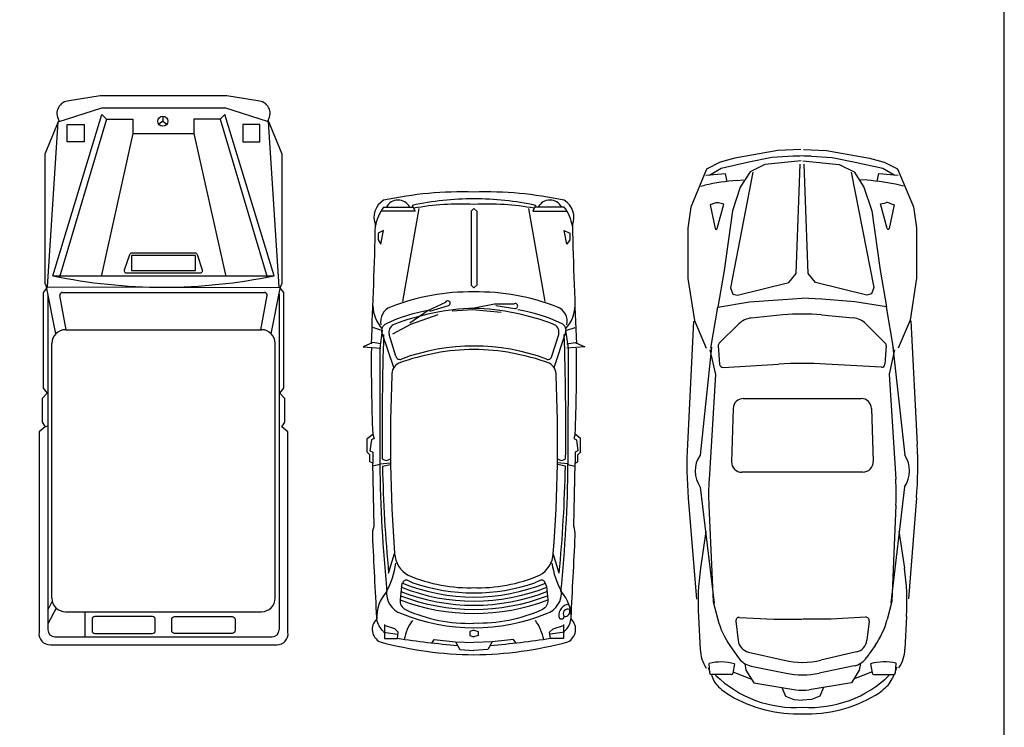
# Model space of a CAD drawing. Extents: x 149 to 250, y -977 to -912.
# Tile 85 of 156: x 218.57 to 225.77, y -961.58 to -956.41. Entities that reach past the tile are written whole.
import ezdxf

# ---------------------------------------------------------------- set-up
doc = ezdxf.new("R2010")
doc.units = 0
doc.header["$MEASUREMENT"] = 0
doc.layers.get('0').update_dxf_attribs({"linetype": 'CONTINUOUS'})
doc.layers.get('Defpoints').update_dxf_attribs({"linetype": 'CONTINUOUS'})

msp = doc.modelspace()

# ---------------------------------------------------------------- linework, layer by layer
for p, q in [((218.81123, -958.27901), (219.17062, -957.10024)), ((219.17062, -957.10024), (219.20455, -957.13442)), ((219.20455, -957.13442), (218.86165, -958.28922)), ((219.20455, -957.13442), (219.39703, -957.13442)), ((219.39703, -957.13442), (219.39703, -957.24005)), ((219.61592, -957.15044), (219.58645, -957.17245)), ((219.61592, -957.11375), (219.61592, -957.15044)), ((219.61592, -957.15044), (219.64539, -957.17245)), ((220.03615, -957.13442), (220.37905, -958.28922)), ((218.91694, -957.17504), (219.04179, -957.17504)), ((218.91694, -957.30198), (218.91694, -957.17504)), ((219.04179, -957.17504), (219.04179, -957.30198)), ((219.39703, -957.24005), (219.16426, -958.28515)), ((219.39703, -957.24005), (219.84367, -957.24005)), ((220.20053, -957.17504), (220.20053, -957.30198)), ((220.32537, -957.17504), (220.20053, -957.17504)), ((220.32537, -957.30198), (220.32537, -957.17504)), ((219.04179, -957.30198), (218.91694, -957.30198)), ((220.20053, -957.30198), (220.32537, -957.30198)), ((223.90009, -957.44932), (223.69793, -957.4952)), ((224.06772, -957.41501), (223.90009, -957.44932)), ((224.22276, -957.40629), (224.06772, -957.41501)), ((224.35426, -957.40616), (224.50931, -957.41457)), ((224.50931, -957.41457), (224.67701, -957.44856)), ((224.67701, -957.44856), (224.87927, -957.49403)), ((223.69793, -957.4952), (223.61181, -957.5461)), ((224.87927, -957.49403), (224.96548, -957.54477)), ((223.72783, -957.53439), (223.58599, -957.54615)), ((223.7402, -957.58993), (223.72783, -957.53439)), ((223.81286, -957.58302), (223.86142, -957.5796)), ((224.7645, -957.58208), (224.71593, -957.57875)), ((224.83718, -957.58885), (224.84944, -957.53328)), ((224.84944, -957.53328), (224.99131, -957.54477)), ((223.54758, -957.62569), (223.57749, -957.61868)), ((225.02987, -957.62423), (224.99994, -957.61727)), ((223.71554, -957.75556), (223.67802, -957.74729)), ((224.86217, -957.75443), (224.89967, -957.74609)), ((224.92745, -957.7479), (224.96111, -957.76017)), ((223.65024, -957.74916), (223.6166, -957.76149)), ((223.6166, -957.76149), (223.65344, -957.93479)), ((223.66793, -957.93515), (223.71554, -957.75556)), ((224.91013, -957.93393), (224.86217, -957.75443)), ((224.96111, -957.76017), (224.92462, -957.93354)), ((219.38693, -958.13202), (219.38693, -958.23988)), ((219.85494, -958.13202), (219.38693, -958.13202)), ((219.85494, -958.23988), (219.85494, -958.13202)), ((219.38693, -958.23988), (219.85494, -958.23988)), ((218.76597, -958.36087), (220.47474, -958.36467)), ((218.83374, -958.70249), (218.76597, -958.36087)), ((220.40858, -958.70249), (220.47635, -958.36087)), ((218.77654, -958.41415), (218.77654, -960.86639)), ((218.90988, -958.6732), (218.86382, -958.42445)), ((218.88348, -958.40081), (220.35883, -958.40081)), ((220.33243, -958.6732), (220.3785, -958.42445)), ((220.46578, -958.41415), (220.46578, -960.86639)), ((223.62273, -958.80908), (223.67308, -958.5083)), ((224.95675, -958.80777), (224.90581, -958.50708)), ((223.49509, -958.61033), (223.45048, -959.51192)), ((224.14838, -958.56578), (223.9161, -958.58811)), ((224.43062, -958.5655), (224.66294, -958.58738)), ((225.084, -958.60877), (225.13038, -959.51027)), ((218.90445, -958.6732), (220.33787, -958.6732)), ((223.82536, -958.63072), (223.68247, -958.77265)), ((224.75377, -958.6298), (224.89694, -958.77146)), ((218.80445, -960.63364), (218.80445, -958.7732)), ((220.43787, -960.63364), (220.43787, -958.7732)), ((223.62668, -958.80191), (223.54243, -959.5909)), ((223.61439, -958.82059), (223.65548, -959)), ((223.67521, -958.79218), (223.68553, -958.92631)), ((224.90424, -958.79096), (224.89418, -958.92512)), ((224.96512, -958.81925), (224.92437, -958.99875)), ((224.95278, -958.80061), (225.0386, -959.58943)), ((223.71175, -958.9492), (224.11672, -958.92523)), ((224.868, -958.94806), (224.46299, -958.92489)), ((223.65548, -959), (223.60843, -959.76702)), ((224.92437, -958.99875), (224.97294, -959.76568)), ((223.85895, -959.17671), (224.72125, -959.17586)), ((223.78464, -959.24898), (223.77305, -959.63794)), ((224.79571, -959.24799), (224.80807, -959.63692)), ((224.73351, -959.71378), (223.84775, -959.71465)), ((223.54404, -959.82248), (223.64641, -960.67105)), ((225.03744, -959.82101), (224.93674, -960.66978)), ((223.45694, -959.90424), (223.51776, -960.64121)), ((225.1247, -959.90259), (225.06533, -960.63968)), ((223.60686, -959.95648), (223.63839, -960.66053)), ((224.97488, -959.95513), (224.94474, -960.65925)), ((223.58536, -960.14703), (223.5463, -960.41621)), ((224.99676, -960.14564), (225.03635, -960.41474)), ((223.63839, -960.66053), (223.67312, -960.79147)), ((224.94474, -960.65925), (224.91027, -960.79025)), ((218.90445, -960.73364), (220.33787, -960.73364)), ((223.53042, -960.77), (223.5434, -961.00871)), ((225.05293, -960.7685), (225.04042, -961.00724)), ((223.80453, -960.8025), (223.82114, -960.94306)), ((223.83049, -960.77479), (224.08135, -960.78794)), ((224.08135, -960.78794), (224.29007, -960.78726)), ((224.50204, -960.78753), (224.29332, -960.78725)), ((224.75287, -960.77388), (224.50204, -960.78753)), ((224.77888, -960.80154), (224.76255, -960.94213)), ((218.82654, -960.91639), (220.41578, -960.91639)), ((223.76123, -960.98085), (223.82359, -961.06977)), ((224.82253, -960.9798), (224.76035, -961.06884)), ((223.89742, -961.02819), (224.15726, -961.08822)), ((224.68644, -961.02741), (224.42672, -961.08796)), ((223.61321, -961.18124), (223.60858, -961.1113)), ((223.79429, -961.1149), (223.78304, -961.18218)), ((223.86918, -961.11242), (223.87837, -961.16027)), ((223.91547, -961.13013), (224.1711, -961.18287)), ((224.66859, -961.12939), (224.41307, -961.18263)), ((224.71484, -961.11158), (224.70575, -961.15945)), ((224.78974, -961.11392), (224.80112, -961.18118)), ((224.97095, -961.1799), (224.97544, -961.10995)), ((223.60187, -961.14071), (223.61519, -961.17223)), ((223.77082, -961.19255), (223.62562, -961.19284)), ((223.62564, -961.19696), (223.638, -961.22619)), ((223.78333, -961.17282), (223.91933, -961.22744)), ((223.87837, -961.16027), (223.93484, -961.25288)), ((224.70575, -961.15945), (224.64946, -961.25217)), ((224.80082, -961.17181), (224.66492, -961.2267)), ((224.81337, -961.19152), (224.95856, -961.19152)), ((224.95855, -961.19565), (224.94625, -961.2249)), ((224.98221, -961.13935), (224.96895, -961.17089)), ((223.93484, -961.25288), (224.24388, -961.30335)), ((224.64946, -961.25217), (224.34052, -961.30325)), ((224.13981, -961.28756), (224.16721, -961.35164)), ((224.44456, -961.28726), (224.41728, -961.3514)), ((224.16721, -961.35164), (224.22801, -961.37546)), ((224.22801, -961.37546), (224.29204, -961.37916)), ((224.35653, -961.37533), (224.29251, -961.37916)), ((224.41728, -961.3514), (224.35653, -961.37533))]:
    msp.add_line(p, q)
at = {"linetype": 'ByBlock'}
for p, q in [((221.46011, -957.80765), (221.21011, -957.80765)), ((221.37011, -958.46765), (221.49011, -957.78765)), ((221.43912, -957.76566), (221.46011, -957.80765)), ((222.41011, -958.46765), (222.29011, -957.78765)), ((222.3411, -957.76566), (222.32011, -957.80765)), ((222.32011, -957.80765), (222.56736, -957.80765)), ((221.21011, -958.67765), (221.15011, -958.65765)), ((221.22011, -958.67765), (221.202, -958.80792)), ((222.56011, -958.67765), (222.57822, -958.80792)), ((222.57011, -958.67765), (222.63011, -958.65765)), ((221.32011, -958.86765), (221.27011, -958.70765)), ((222.46011, -958.86765), (222.51011, -958.70765)), ((221.15011, -958.76765), (221.08011, -958.79765)), ((221.08011, -958.79765), (221.21011, -958.80765)), ((221.21011, -958.77765), (221.15011, -958.76765)), ((221.202, -958.80792), (221.20268, -959.65892)), ((222.57011, -958.77765), (222.63011, -958.76765)), ((222.70011, -958.79765), (222.57011, -958.80765)), ((222.57822, -958.80792), (222.57754, -959.65892)), ((222.63011, -958.76765), (222.70011, -958.79765)), ((221.20268, -959.65892), (221.15169, -959.67135)), ((221.20267, -959.65236), (221.27917, -959.64574)), ((221.22163, -959.67129), (221.27918, -959.65886)), ((222.55859, -959.67129), (222.50104, -959.65886)), ((222.57755, -959.65236), (222.50105, -959.64574)), ((222.57754, -959.65892), (222.62853, -959.67135)), ((221.2667, -960.45231), (221.31011, -960.30765)), ((222.51352, -960.45231), (222.47011, -960.30765)), ((221.36011, -960.54765), (221.36876, -960.52217)), ((221.41319, -960.50902), (221.44453, -960.52211)), ((222.36703, -960.50902), (222.33569, -960.52211)), ((222.42011, -960.54765), (222.41147, -960.52217))]:
    msp.add_line(p, q, dxfattribs=at)
for points in [[(220.53085, -960.88411), (220.53085, -959.41986), (220.4865, -959.38313), (220.50792, -959.34899), (220.50792, -959.17667), (220.47102, -959.13786), (220.50008, -959.10092), (220.50008, -958.40249), (220.47311, -958.36851), (220.48758, -958.3344), (220.48758, -957.3907), (220.38598, -957.14289, 0.5907624), (220.30971, -957.00208), (220.08302, -956.96607), (219.15929, -956.96607), (218.9326, -957.00208, 0.5907624), (218.85634, -957.14289), (218.75474, -957.3907), (218.75474, -958.3344), (218.76921, -958.36851), (218.74224, -958.40249), (218.74224, -959.10092), (218.77129, -959.13786), (218.73439, -959.17667), (218.73439, -959.34899), (218.75581, -959.38313), (218.71147, -959.41986), (218.71147, -960.88411, 0.468554), (218.79385, -960.97476), (220.44847, -960.97476, 0.468554)], [(219.88564, -958.26141), (219.68999, -958.26141), (219.55071, -958.26141), (219.35507, -958.26141, -0.5156707), (219.33617, -958.23487), (219.37427, -958.12493, -0.3195479), (219.39317, -958.11148), (219.56867, -958.11148), (219.67204, -958.11148), (219.84754, -958.11148, -0.3195479), (219.86643, -958.12493), (219.90453, -958.23487, -0.5156707)], [(219.09862, -960.87202, 0.4142136), (219.11862, -960.89202), (219.54107, -960.89202, 0.4142136), (219.56107, -960.87202), (219.56107, -960.78879, 0.4142136), (219.54107, -960.76879), (219.11862, -960.76879, 0.4142136), (219.09862, -960.78879)], [(220.1437, -960.87202, -0.4142136), (220.1237, -960.89202), (219.70125, -960.89202, -0.4142136), (219.68125, -960.87202), (219.68125, -960.78879, -0.4142136), (219.70125, -960.76879), (220.1237, -960.76879, -0.4142136), (220.1437, -960.78879)]]:
    msp.add_lwpolyline(points, format="xyb", close=True)
for points in [[(218.77412, -958.36088), (218.85128, -957.15525), (219.1708, -957.05159)], [(219.1708, -957.05159), (220.0699, -957.05159)], [(220.42947, -958.27901), (220.07008, -957.10024), (220.03615, -957.13442), (219.84367, -957.13442), (219.84367, -957.24005), (220.07645, -958.28515)], [(220.46658, -958.36088), (220.38943, -957.15525), (220.0699, -957.05159)], [(224.27859, -957.35811), (224.11054, -957.36371), (223.79672, -957.42129), (223.68911, -957.44974), (223.59026, -957.50067), (223.4744, -957.77853), (223.45324, -957.93174), (223.45367, -958.29963), (223.50156, -958.60541), (223.58817, -958.80915)], [(224.29833, -957.35809), (224.46639, -957.36336), (224.78032, -957.42032), (224.888, -957.44856), (224.98694, -957.4993), (225.10335, -957.77692), (225.12481, -957.9301), (225.12481, -958.29799), (225.07752, -958.60385), (224.99131, -958.80777)], [(224.28267, -957.43958), (224.01665, -957.46746), (223.9086, -957.51972), (223.83635, -957.63272), (223.78007, -957.80543), (223.71875, -958.24031), (223.67308, -958.5083), (223.90434, -958.47093), (224.14698, -958.45169), (224.28938, -958.44309)], [(224.29442, -957.43957), (224.56049, -957.46692), (224.66864, -957.51897), (224.74111, -957.63183), (224.79773, -957.80443), (224.85961, -958.23918), (224.90581, -958.50708), (224.67447, -958.47017), (224.4318, -958.45141), (224.28938, -958.44309)], [(223.92872, -957.52322), (223.76448, -958.36629), (223.78204, -958.41278), (223.81651, -958.42089), (224.19108, -958.3289), (224.24617, -958.26172), (224.27368, -957.46414)], [(224.64852, -957.52251), (224.81413, -958.36526), (224.79666, -958.41177), (224.7622, -958.41996), (224.38745, -958.32871), (224.33224, -958.26163), (224.30345, -957.46411)], [(218.81123, -958.27901), (220.42947, -958.27901)], [(218.77654, -959.37838), (218.75581, -959.38313)], [(218.77654, -960.65366), (218.77654, -960.72163), (218.8076, -960.65857)], [(218.83589, -960.70644), (218.77654, -960.82099)], [(219.04554, -960.73364), (219.04554, -960.91639)]]:
    msp.add_lwpolyline(points)
for points in [[(221.23011, -957.77765), (221.44511, -957.77765)], [(221.89011, -957.78765), (221.87011, -957.80765), (221.87011, -958.34765), (221.89011, -958.36765)], [(221.89011, -957.78765), (221.91011, -957.80765), (221.91011, -958.34765), (221.89011, -958.36765)], [(222.55011, -957.77765), (222.33511, -957.77765)], [(222.09011, -958.54765), (221.88011, -958.52765), (221.73011, -958.53765)], [(221.62594, -958.56574), (221.42677, -958.63523), (221.29464, -958.70694)], [(221.23567, -960.82683), (221.23575, -960.9281), (221.33046, -960.92803), (221.33699, -960.88358), (221.31147, -960.85883), (221.23567, -960.83339)], [(222.54456, -960.82683), (222.54448, -960.9281), (222.44976, -960.92803), (222.44324, -960.88358), (222.46876, -960.85883), (222.54455, -960.83339)], [(221.22915, -960.88366), (221.33044, -960.8967)], [(221.89011, -960.86765), (221.86011, -960.87765), (221.86011, -960.90765), (221.89011, -960.91765)], [(221.89011, -960.86765), (221.92011, -960.87765), (221.92011, -960.90765), (221.89011, -960.91765)], [(222.55107, -960.88366), (222.44978, -960.8967)], [(221.58418, -960.96154), (221.60011, -960.93765), (221.75598, -960.95319)], [(221.75598, -960.95319), (221.89011, -960.95765)], [(221.75598, -960.95319), (221.78809, -961.01072), (221.89011, -961.01765)], [(222.02424, -960.95319), (221.99214, -961.01072), (221.89011, -961.01765)], [(222.02424, -960.95319), (221.89011, -960.95765)], [(222.19604, -960.96154), (222.18011, -960.93765), (222.02424, -960.95319)]]:
    msp.add_lwpolyline(points, dxfattribs=at)
for points in [[(221.23011, -957.94765), (221.19011, -957.96765), (221.19011, -958.01765), (221.21011, -958.04765)], [(222.55011, -957.94765), (222.59011, -957.96765), (222.59011, -958.01765), (222.57011, -958.04765)], [(221.15011, -959.64765), (221.13011, -959.63765), (221.13011, -959.58765), (221.11011, -959.56765), (221.11011, -959.46765), (221.15011, -959.43765), (221.16011, -959.46765), (221.14011, -959.47765), (221.13011, -959.55765), (221.15011, -959.56765)], [(222.63011, -959.64765), (222.65011, -959.63765), (222.65011, -959.58765), (222.67011, -959.56765), (222.67011, -959.46765), (222.63011, -959.43765), (222.62011, -959.46765), (222.64011, -959.47765), (222.65011, -959.55765), (222.63011, -959.56765)]]:
    msp.add_lwpolyline(points, close=True, dxfattribs=at)
msp.add_lwpolyline([(218.81123, -958.27901, 0.1035172), (220.42947, -958.27901, -1.8871662)], format="xyb")
for points in [[(221.56872, -958.537), (221.70429, -958.49673, 1.618034), (221.68268, -958.47365), (221.55546, -958.53209), (221.42259, -958.62615)], [(221.30432, -958.95032), (221.22011, -958.69765, -0.3801583), (221.25011, -958.62765, -0.0683306), (221.57011, -958.52765, -1.182002)], [(222.05011, -958.49765), (222.19011, -958.51765, 1.618034), (222.18011, -958.48765), (222.04011, -958.48765), (221.88011, -958.51765)], [(222.47591, -958.95032), (222.56011, -958.69765, 0.3801583), (222.53011, -958.62765, 0.0683306), (222.21011, -958.52765, 1.182002)], [(221.23011, -960.87765), (221.22011, -960.86765, -0.1856777), (221.18011, -960.77765, -0.0005461), (221.15011, -960.17765, -0.095672), (221.16011, -960.10765), (221.15011, -959.64765)], [(222.55011, -960.87765), (222.56011, -960.86765, 0.1856777), (222.60011, -960.77765, 0.0005461), (222.63011, -960.17765, 0.095672), (222.62011, -960.10765), (222.63011, -959.64765)], [(221.36011, -960.54765), (221.35011, -960.64765, 0.3196742), (221.39011, -960.71765, 0.1182668), (221.89011, -960.81765, -1.0387868)], [(222.42011, -960.54765), (222.43011, -960.64765, -0.3196742), (222.39011, -960.71765, -0.1182668), (221.89011, -960.81765, 1.0387868)]]:
    msp.add_lwpolyline(points, format="xyb", dxfattribs=at)
msp.add_circle((219.61592, -957.1505), 0.03675)
for centre, radius, start, end in [((224.28968, -958.59633), 1.19192, 86.894161, 93.218814), ((223.91762, -959.06923), 1.4899, 94.031865, 103.196397), ((224.66267, -959.0685), 1.4899, 76.916578, 86.08111), ((223.66734, -957.79579), 0.04966, 77.574566, 110.134245), ((224.91045, -957.79456), 0.04966, 69.97873, 102.538409), ((223.66073, -957.93324), 0.00745, 192.000513, 345.152966), ((224.91733, -957.932), 0.00745, 194.960009, 348.112462), ((218.88348, -958.42081), 0.02, 90, 190.491497), ((220.35883, -958.42081), 0.02, 349.508503, 90), ((223.93036, -958.73642), 0.14899, 95.491615, 134.808328), ((224.29096, -960.04885), 1.4899, 84.62136, 95.491615), ((224.64898, -958.73571), 0.14899, 45.304647, 84.62136), ((218.90445, -958.7732), 0.1, 90, 180), ((220.33787, -958.7732), 0.1, 0, 90), ((223.69997, -958.79027), 0.02483, 134.808328, 184.397903), ((224.87947, -958.78911), 0.02483, 355.715073, 45.304647), ((223.71029, -958.92441), 0.02483, 184.397903, 273.38736), ((224.29279, -961.89983), 2.9798, 86.725615, 93.38736), ((224.86942, -958.92327), 0.02483, 266.725615, 355.715073), ((223.8591, -959.2512), 0.0745, 90.114076, 178.292856), ((224.72125, -959.25035), 0.0745, 1.82012, 89.9989), ((226.42665, -959.65916), 2.9798, 177.167802, 184.717731), ((222.15451, -959.66337), 2.9798, 355.395244, 2.945173), ((223.7082, -959.70554), 0.20155, 145.336026, 215.463794), ((224.87304, -959.70439), 0.20155, 324.649181, 34.776949), ((223.84751, -959.64016), 0.0745, 178.292856, 270.188517), ((224.73361, -959.63928), 0.0745, 269.924458, 1.82012), ((225.39296, -959.8765), 1.78788, 176.489263, 182.563849), ((223.18863, -959.87868), 1.78788, 357.549126, 3.623712), ((225.31566, -960.6729), 1.78788, 171.745373, 183.113169), ((223.2675, -960.67492), 1.78788, 356.999806, 8.367602), ((218.90445, -960.63364), 0.1, 180, 270), ((220.33787, -960.63364), 0.1, 270, 0), ((224.24916, -960.63865), 0.59596, 194.857913, 215.042932), ((223.82919, -960.79958), 0.02483, 86.997936, 186.736965), ((224.75422, -960.79867), 0.02483, 353.37601, 93.115039), ((224.33393, -960.63857), 0.59596, 325.070043, 345.255062), ((218.82654, -960.86639), 0.05, 180, 270), ((220.41578, -960.86639), 0.05, 270, 0), ((223.91978, -960.93141), 0.09933, 186.736965, 256.99033), ((224.66389, -960.93068), 0.09933, 283.122645, 353.37601), ((223.82108, -960.9945), 0.27804, 182.930601, 212.78303), ((224.76271, -960.99357), 0.27804, 327.329946, 357.182375), ((223.69477, -961.45655), 0.35585, 73.759461, 104.016894), ((223.94557, -960.98422), 0.14899, 215.042932, 258.343604), ((224.29142, -960.50756), 0.59596, 256.99033, 283.122645), ((224.6382, -960.98353), 0.14899, 281.769371, 325.070043), ((224.88993, -961.45537), 0.35585, 76.096081, 106.353514), ((223.62559, -961.18042), 0.01242, 183.782546, 270.112975), ((224.23626, -960.60475), 0.82847, 225.593523, 273.867886), ((223.77079, -961.18013), 0.01242, 270.112975, 350.505257), ((224.29151, -960.5992), 0.59596, 258.343604, 281.769371), ((224.34676, -960.60464), 0.82847, 266.245089, 314.519453), ((224.81337, -961.17911), 0.01242, 189.607718, 270), ((224.95856, -961.17911), 0.01242, 270, 356.330429), ((223.77523, -961.16819), 0.14899, 202.911596, 223.729345), ((223.97526, -960.97684), 0.4258, 223.729345, 239.655294), ((224.6085, -960.97622), 0.4258, 300.457681, 316.38363), ((224.8089, -961.16717), 0.14899, 316.38363, 337.20138), ((224.25988, -960.49065), 0.98918, 239.655294, 272.043529), ((224.29191, -961.00926), 0.29798, 260.724636, 279.388339), ((224.32292, -960.49059), 0.98918, 268.069446, 300.457681)]:
    msp.add_arc(centre, radius, start, end)
for centre, radius, start, end in [((221.80875, -960.43265), 2.7662, 88.314485, 102.074373), ((221.97147, -960.43265), 2.7662, 77.925627, 91.685515), ((221.30511, -957.85265), 0.14577, 120.963757, 202.166346), ((221.33511, -957.82265), 0.09618, 27.897271, 152.102729), ((221.88426, -959.80485), 2.08721, 89.839482, 102.314232), ((221.89596, -959.80485), 2.08721, 77.685768, 90.160518), ((222.44511, -957.82265), 0.09618, 27.897271, 152.102729), ((222.47511, -957.85265), 0.14577, 337.833654, 59.036243), ((221.48511, -957.96979), 0.31929, 143.001924, 170.600895), ((221.79511, -959.72265), 1.9673, 87.23213, 100.124609), ((221.98511, -959.72265), 1.9673, 79.875391, 92.76787), ((222.29511, -957.96979), 0.31929, 9.399105, 36.998076), ((185.22885, -957.10381), 35.95025, 357.331355, 358.718777), ((258.55137, -957.10381), 35.95025, 181.281223, 182.668645), ((221.86366, -959.99732), 1.5999, 89.052667, 111.391671), ((221.91656, -959.99732), 1.5999, 68.608329, 90.947333), ((221.42546, -958.48368), 0.2757, 182.90356, 221.856711), ((221.32174, -958.6139), 0.11412, 111.391671, 192.006818), ((221.93785, -960.26278), 1.74579, 91.566985, 111.426141), ((221.84237, -960.26278), 1.74579, 68.573859, 88.433015), ((222.45849, -958.6139), 0.11412, 347.993182, 68.608329), ((222.35477, -958.48368), 0.2757, 318.143289, 357.09644), ((221.33178, -958.69265), 0.06346, 119.931512, 193.671307), ((222.44844, -958.69265), 0.06346, 346.328693, 60.068488), ((241.70011, -959.38765), 20.48129, 178.097371, 180.643431), ((202.08011, -959.38765), 20.48129, 359.356569, 1.902629), ((234.37511, -958.91265), 13.23542, 179.545453, 182.273308), ((221.90742, -960.47534), 1.65778, 90.598194, 110.011499), ((221.89011, -960.31863), 1.52598, 69.676631, 110.323369), ((221.8728, -960.47534), 1.65778, 69.988501, 89.401806), ((209.40511, -958.91265), 13.23542, 357.726692, 0.454547), ((221.34772, -958.86242), 0.0281, 190.708331, 296.161566), ((222.4325, -958.86242), 0.0281, 243.838434, 349.291669), ((221.38261, -959.00015), 0.0928, 117.255328, 184.635463), ((222.39761, -959.00015), 0.0928, 355.364537, 62.744672), ((231.93441, -959.49404), 10.65541, 177.383668, 184.37914), ((211.84581, -959.49404), 10.65541, 355.62086, 2.616332), ((221.25011, -959.57765), 0.05, 233.130102, 306.869898), ((222.53011, -959.57765), 0.05, 233.130102, 306.869898), ((231.28244, -959.5616), 10.08017, 180.515925, 185.830787), ((231.90057, -959.44692), 10.6813, 181.203653, 185.401025), ((211.87965, -959.44692), 10.6813, 354.598975, 358.796347), ((212.49779, -959.5616), 10.08017, 354.169213, 359.484075), ((221.50611, -960.2964), 0.19632, 183.285056, 240.72571), ((222.27411, -960.2964), 0.19632, 299.27429, 356.714944), ((220.69511, -960.28598), 0.63169, 331.473994, 351.656108), ((223.08511, -960.28598), 0.63169, 188.343892, 208.526006), ((221.85761, -959.41015), 1.14829, 247.063481, 272.121096), ((221.92261, -959.41015), 1.14829, 267.878904, 292.936519), ((221.89011, -959.22205), 1.4343, 248.284361, 291.843175), ((221.89011, -959.22205), 1.4043, 248.156825, 291.843175), ((221.39562, -960.53129), 0.02837, 51.718028, 161.253831), ((221.89011, -959.22205), 1.3743, 251.081439, 288.918561), ((222.38461, -960.53129), 0.02837, 18.746169, 128.281972), ((221.4593, -960.77311), 0.27956, 138.439686, 182.980222), ((221.41516, -960.59144), 0.16563, 175.223695, 250.586791), ((221.25011, -960.58765), 0, 270, 186.879372), ((221.89011, -959.22205), 1.4943, 248.943187, 291.056813), ((221.89011, -959.22205), 1.4643, 248.620789, 291.379211), ((222.36506, -960.59144), 0.16563, 289.413209, 4.776305), ((222.32093, -960.77311), 0.27956, 357.019778, 41.560314), ((222.53011, -960.58765), 0, 353.120628, 270), ((221.89011, -959.22205), 1.5243, 249.252427, 290.747573), ((222.59761, -960.76348), 0.0876, 101.523722, 182.726311), ((221.89011, -959.4388), 1.41209, 247.955222, 292.044778), ((222.53011, -960.76669), 0.02002, 182.726311, 357.273689), ((222.57636, -960.74765), 0.033, 65.376435, 217.303948), ((222.5542, -960.72992), 0.03795, 263.811384, 18.868999), ((221.24834, -960.86237), 0.10159, 133.756696, 243.941015), ((221.72511, -961.00265), 0.35107, 144.272602, 169.330217), ((222.05511, -961.00265), 0.35107, 10.669783, 35.727398), ((222.53188, -960.86237), 0.10159, 296.058985, 46.243304), ((221.91806, -958.29093), 2.75686, 254.982332, 269.419163), ((222.23699, -955.0989), 5.89888, 261.156453, 265.464803), ((221.86216, -958.29093), 2.75686, 270.580837, 285.017668), ((221.54324, -955.0989), 5.89888, 274.535197, 278.843547)]:
    msp.add_arc(centre, radius, start, end, dxfattribs=at)
at = {"layer": 'Defpoints'}
msp.add_lwpolyline([(204.16667, -976.22704), (225.76667, -976.22704), (225.76667, -948.32704), (204.16667, -948.32704)], close=True, dxfattribs=at)

doc.saveas('drawing.dxf')
